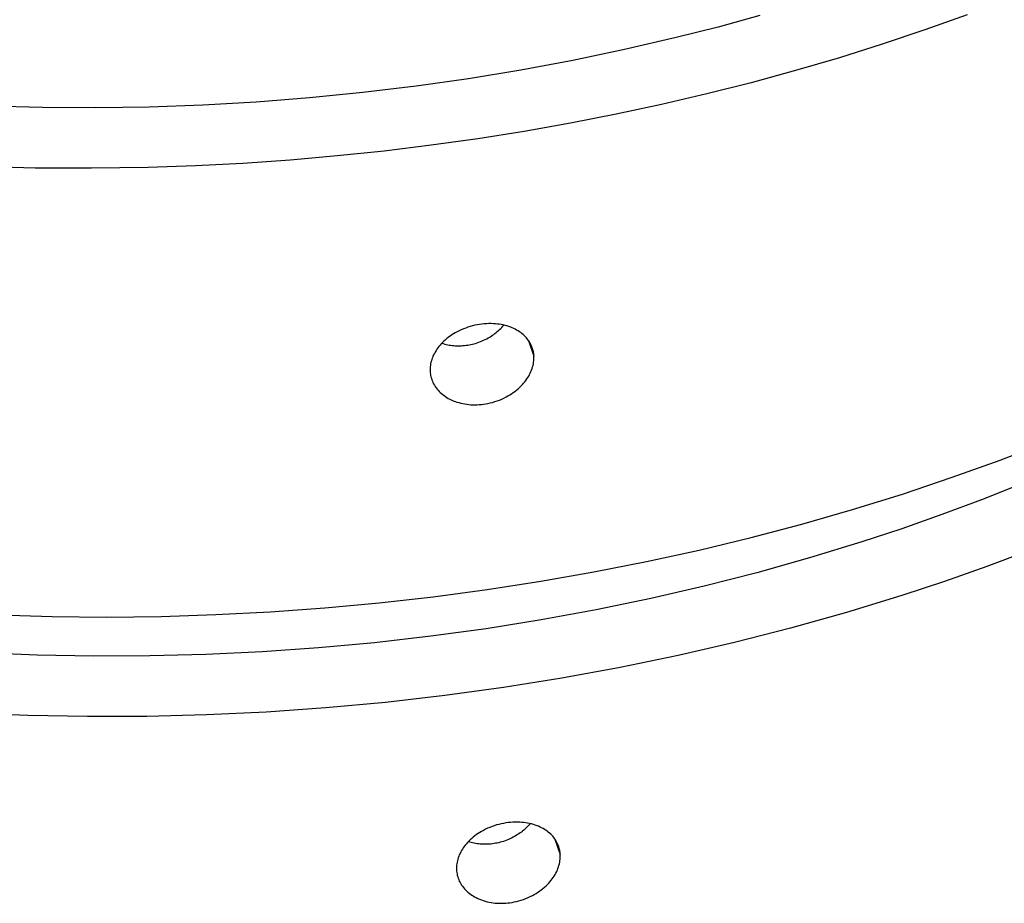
# Model space of a CAD drawing. Extents: x 0 to 1189, y 0 to 841.
# Tile 15 of 84: x 124 to 145, y 137 to 156. Entities that reach past the tile are written whole.
import ezdxf

# ---------------------------------------------------------------- set-up
doc = ezdxf.new("R2010")
doc.units = 0
doc.header["$LTSCALE"] = 65.395
doc.layers.add('connessioni_resistenze_c0_BL8', color=7, linetype='CONTINUOUS')

# ---------------------------------------------------------------- blocks, each defined once
blk = doc.blocks.new('CONNESSIONI_RESISTENZE_C0_BL8', base_point=(121.248, 178.508))
at = {"layer": 'connessioni_resistenze_c0_BL8', "color": 2, "linetype": 'CONTINUOUS'}
for p, q in [((134.896, 148.965), (135.013, 148.627)), ((135.472, 138.082), (135.588, 137.744))]:
    blk.add_line(p, q, dxfattribs=at)
for points in [[(139.944, 156.059), (139.033, 155.81), (138.118, 155.579), (136.993, 155.318), (135.862, 155.082), (134.726, 154.87), (133.585, 154.683), (132.442, 154.521), (131.28, 154.38), (130.116, 154.264), (128.949, 154.173), (127.781, 154.107), (126.612, 154.064), (125.447, 154.047), (124.282, 154.054), (123.118, 154.085), (121.954, 154.141), (120.755, 154.225)], [(144.474, 156.078), (143.55, 155.747), (142.619, 155.435), (141.682, 155.141), (140.722, 154.859), (139.757, 154.595), (138.787, 154.35), (137.798, 154.119), (136.806, 153.906), (135.809, 153.711), (134.799, 153.532), (133.786, 153.371), (132.77, 153.228), (131.745, 153.102), (130.718, 152.995), (129.69, 152.905), (128.658, 152.834), (127.625, 152.78), (126.591, 152.744), (125.356, 152.726), (124.121, 152.733), (122.887, 152.766), (121.653, 152.826)], [(123.307, 142.975), (124.493, 142.941), (125.679, 142.93), (126.872, 142.944), (128.065, 142.982), (129.257, 143.044), (130.447, 143.13), (131.631, 143.239), (132.812, 143.373), (133.991, 143.53), (135.166, 143.712), (136.321, 143.915), (137.472, 144.141), (138.618, 144.392), (139.758, 144.667), (140.866, 144.96), (141.967, 145.276), (143.061, 145.616), (144.148, 145.98), (145.19, 146.357), (146.224, 146.756)], [(145.642, 145.831), (144.784, 145.49), (143.92, 145.165), (143.049, 144.859), (142.172, 144.569), (141.032, 144.219), (139.883, 143.896), (138.727, 143.601), (137.564, 143.333), (136.37, 143.086), (135.171, 142.866), (133.967, 142.674), (132.759, 142.509), (131.535, 142.369), (130.309, 142.256), (129.081, 142.17), (127.851, 142.112), (126.623, 142.08), (125.395, 142.076), (124.166, 142.1), (122.939, 142.15)], [(145.815, 144.374), (144.899, 144.03), (143.976, 143.705), (143.046, 143.397), (141.837, 143.026), (140.619, 142.685), (139.394, 142.372), (138.162, 142.087), (136.896, 141.826), (135.625, 141.593), (134.348, 141.389), (133.068, 141.214), (131.771, 141.065), (130.472, 140.946), (129.17, 140.855), (127.866, 140.793), (126.564, 140.76), (125.262, 140.756), (123.96, 140.78), (122.659, 140.834)], [(134.978, 148.804), (134.967, 148.834), (134.954, 148.863), (134.94, 148.892), (134.925, 148.92), (134.908, 148.948), (134.889, 148.975), (134.869, 149.001), (134.848, 149.026), (134.826, 149.05), (134.803, 149.074), (134.777, 149.097), (134.751, 149.119), (134.724, 149.14), (134.696, 149.159), (134.667, 149.178), (134.636, 149.196), (134.604, 149.213), (134.572, 149.229), (134.539, 149.244), (134.506, 149.257), (134.466, 149.272), (134.425, 149.285), (134.384, 149.296), (134.342, 149.306), (134.3, 149.315), (134.257, 149.322), (134.215, 149.327), (134.172, 149.331), (134.129, 149.334), (134.078, 149.336), (134.027, 149.336), (133.975, 149.334), (133.924, 149.331), (133.873, 149.325), (133.822, 149.318), (133.772, 149.309), (133.722, 149.299), (133.671, 149.287), (133.621, 149.273), (133.572, 149.257), (133.523, 149.24), (133.475, 149.222), (133.427, 149.201), (133.38, 149.179), (133.334, 149.156), (133.295, 149.134), (133.257, 149.112), (133.219, 149.088), (133.183, 149.063), (133.147, 149.037), (133.112, 149.009), (133.079, 148.981), (133.046, 148.951), (133.014, 148.92), (132.988, 148.893), (132.963, 148.865), (132.939, 148.836), (132.916, 148.807), (132.895, 148.776), (132.875, 148.747), (132.856, 148.716), (132.839, 148.685), (132.823, 148.653), (132.808, 148.62), (132.795, 148.589), (132.784, 148.557), (132.774, 148.524), (132.765, 148.491), (132.758, 148.458), (132.753, 148.425), (132.749, 148.393), (132.747, 148.36), (132.746, 148.327), (132.747, 148.294)], [(133.003, 148.908), (133.034, 148.898), (133.066, 148.889), (133.098, 148.881), (133.13, 148.874), (133.162, 148.868), (133.195, 148.863), (133.228, 148.859), (133.261, 148.856), (133.294, 148.853), (133.327, 148.852), (133.36, 148.851), (133.395, 148.851), (133.429, 148.853), (133.464, 148.855), (133.498, 148.858), (133.533, 148.862), (133.567, 148.867), (133.601, 148.873), (133.635, 148.88), (133.669, 148.887), (133.702, 148.896), (133.736, 148.905), (133.772, 148.916), (133.809, 148.929), (133.845, 148.942), (133.88, 148.957), (133.915, 148.972), (133.949, 148.988), (133.983, 149.006), (134.016, 149.024), (134.049, 149.043), (134.081, 149.063), (134.109, 149.082), (134.136, 149.101), (134.163, 149.12), (134.189, 149.141), (134.214, 149.162), (134.239, 149.184), (134.263, 149.207), (134.287, 149.23), (134.31, 149.254), (134.332, 149.278), (134.354, 149.303)], [(132.764, 148.175), (132.773, 148.143), (132.783, 148.112), (132.795, 148.081), (132.808, 148.05), (132.823, 148.021), (132.84, 147.991), (132.858, 147.962), (132.877, 147.935), (132.898, 147.908), (132.92, 147.882), (132.944, 147.856), (132.969, 147.831), (132.995, 147.808), (133.022, 147.785), (133.05, 147.764), (133.08, 147.743), (133.111, 147.723), (133.143, 147.704), (133.176, 147.687), (133.209, 147.671), (133.249, 147.653), (133.29, 147.637), (133.331, 147.623), (133.373, 147.61), (133.416, 147.599), (133.458, 147.59), (133.502, 147.582), (133.545, 147.575), (133.589, 147.57), (133.635, 147.566), (133.682, 147.564), (133.728, 147.564), (133.775, 147.565), (133.821, 147.567), (133.867, 147.571), (133.914, 147.577), (133.96, 147.584), (134.005, 147.592), (134.057, 147.604), (134.109, 147.617), (134.16, 147.632), (134.21, 147.649), (134.26, 147.667), (134.309, 147.688), (134.358, 147.71), (134.405, 147.734), (134.445, 147.756), (134.485, 147.779), (134.523, 147.804), (134.561, 147.829), (134.598, 147.857), (134.634, 147.885), (134.669, 147.914), (134.703, 147.945), (134.735, 147.977), (134.762, 148.006), (134.788, 148.035), (134.813, 148.065), (134.837, 148.096), (134.859, 148.128), (134.88, 148.159), (134.899, 148.19), (134.917, 148.223), (134.934, 148.256), (134.949, 148.29), (134.962, 148.323), (134.974, 148.356), (134.985, 148.39), (134.993, 148.424), (135.001, 148.459), (135.006, 148.492), (135.01, 148.525), (135.013, 148.559), (135.013, 148.593), (135.013, 148.627)], [(135.554, 137.921), (135.543, 137.951), (135.53, 137.98), (135.516, 138.009), (135.501, 138.037), (135.484, 138.065), (135.465, 138.092), (135.445, 138.118), (135.424, 138.143), (135.402, 138.167), (135.379, 138.191), (135.353, 138.214), (135.327, 138.236), (135.3, 138.256), (135.272, 138.276), (135.243, 138.295), (135.212, 138.313), (135.18, 138.33), (135.148, 138.346), (135.115, 138.361), (135.082, 138.374), (135.041, 138.389), (135.001, 138.402), (134.959, 138.413), (134.918, 138.423), (134.876, 138.431), (134.833, 138.438), (134.791, 138.444), (134.748, 138.448), (134.705, 138.451), (134.654, 138.453), (134.603, 138.453), (134.551, 138.451), (134.5, 138.447), (134.449, 138.442), (134.398, 138.435), (134.348, 138.426), (134.298, 138.416), (134.247, 138.404), (134.197, 138.39), (134.148, 138.374), (134.099, 138.357), (134.05, 138.338), (134.003, 138.318), (133.956, 138.296), (133.909, 138.273), (133.871, 138.251), (133.833, 138.229), (133.795, 138.205), (133.759, 138.18), (133.723, 138.154), (133.688, 138.126), (133.654, 138.098), (133.622, 138.068), (133.59, 138.037), (133.564, 138.01), (133.539, 137.982), (133.515, 137.953), (133.492, 137.924), (133.471, 137.893), (133.451, 137.863), (133.432, 137.833), (133.415, 137.802), (133.399, 137.77), (133.384, 137.737), (133.371, 137.706), (133.36, 137.674), (133.35, 137.641), (133.341, 137.608), (133.334, 137.575), (133.329, 137.542), (133.325, 137.51), (133.323, 137.477), (133.322, 137.444), (133.323, 137.411)], [(134.93, 138.42), (134.908, 138.395), (134.886, 138.37), (134.863, 138.347), (134.839, 138.323), (134.815, 138.301), (134.79, 138.279), (134.765, 138.258), (134.739, 138.237), (134.712, 138.218), (134.685, 138.199), (134.657, 138.18), (134.625, 138.16), (134.592, 138.141), (134.558, 138.122), (134.524, 138.105), (134.49, 138.089), (134.455, 138.073), (134.42, 138.059), (134.384, 138.046), (134.348, 138.033), (134.311, 138.022), (134.278, 138.013), (134.245, 138.004), (134.211, 137.996), (134.177, 137.99), (134.143, 137.984), (134.108, 137.979), (134.074, 137.975), (134.04, 137.972), (134.005, 137.97), (133.97, 137.968), (133.936, 137.968), (133.903, 137.969), (133.87, 137.97), (133.837, 137.973), (133.804, 137.976), (133.771, 137.98), (133.738, 137.985), (133.706, 137.991), (133.674, 137.998), (133.642, 138.006), (133.61, 138.015), (133.579, 138.025)], [(133.34, 137.292), (133.349, 137.26), (133.359, 137.229), (133.371, 137.198), (133.384, 137.167), (133.399, 137.138), (133.416, 137.108), (133.434, 137.079), (133.453, 137.052), (133.474, 137.025), (133.495, 136.999), (133.519, 136.973), (133.545, 136.948), (133.571, 136.925), (133.598, 136.902), (133.626, 136.881), (133.656, 136.86), (133.687, 136.84), (133.719, 136.821), (133.752, 136.804), (133.785, 136.787), (133.825, 136.77), (133.866, 136.754), (133.907, 136.74), (133.949, 136.727), (133.991, 136.716), (134.034, 136.706), (134.077, 136.698), (134.121, 136.692), (134.164, 136.687), (134.211, 136.683), (134.257, 136.681), (134.304, 136.68), (134.35, 136.681), (134.397, 136.684), (134.443, 136.688), (134.489, 136.694), (134.535, 136.701), (134.581, 136.709), (134.633, 136.72), (134.685, 136.734), (134.736, 136.749), (134.786, 136.766), (134.836, 136.784), (134.885, 136.805), (134.933, 136.827), (134.981, 136.851), (135.021, 136.873), (135.061, 136.896), (135.099, 136.921), (135.137, 136.946), (135.174, 136.973), (135.21, 137.002), (135.245, 137.031), (135.279, 137.062), (135.311, 137.094), (135.338, 137.122), (135.364, 137.152), (135.389, 137.182), (135.413, 137.213), (135.435, 137.244), (135.456, 137.275), (135.475, 137.307), (135.493, 137.34), (135.51, 137.373), (135.525, 137.407), (135.538, 137.44), (135.55, 137.473), (135.56, 137.507), (135.569, 137.541), (135.577, 137.575), (135.582, 137.609), (135.586, 137.642), (135.589, 137.676), (135.589, 137.71), (135.588, 137.744)]]:
    blk.add_lwpolyline(points, dxfattribs=at)
for centre, radius, start, end in [((134.362, 148.593), 0.651, 3.0063, 18.9468), ((133.4, 148.329), 0.654, 183.0277, 193.588), ((134.938, 137.709), 0.651, 3.0063, 18.9468), ((133.976, 137.446), 0.654, 183.0277, 193.588)]:
    blk.add_arc(centre, radius, start, end, dxfattribs=at)

msp = doc.modelspace()

# ---------------------------------------------------------------- block references
at = {"layer": 'connessioni_resistenze_c0_BL8'}
msp.add_blockref('CONNESSIONI_RESISTENZE_C0_BL8', (121.248, 178.508), dxfattribs=at)

doc.saveas('drawing.dxf')
